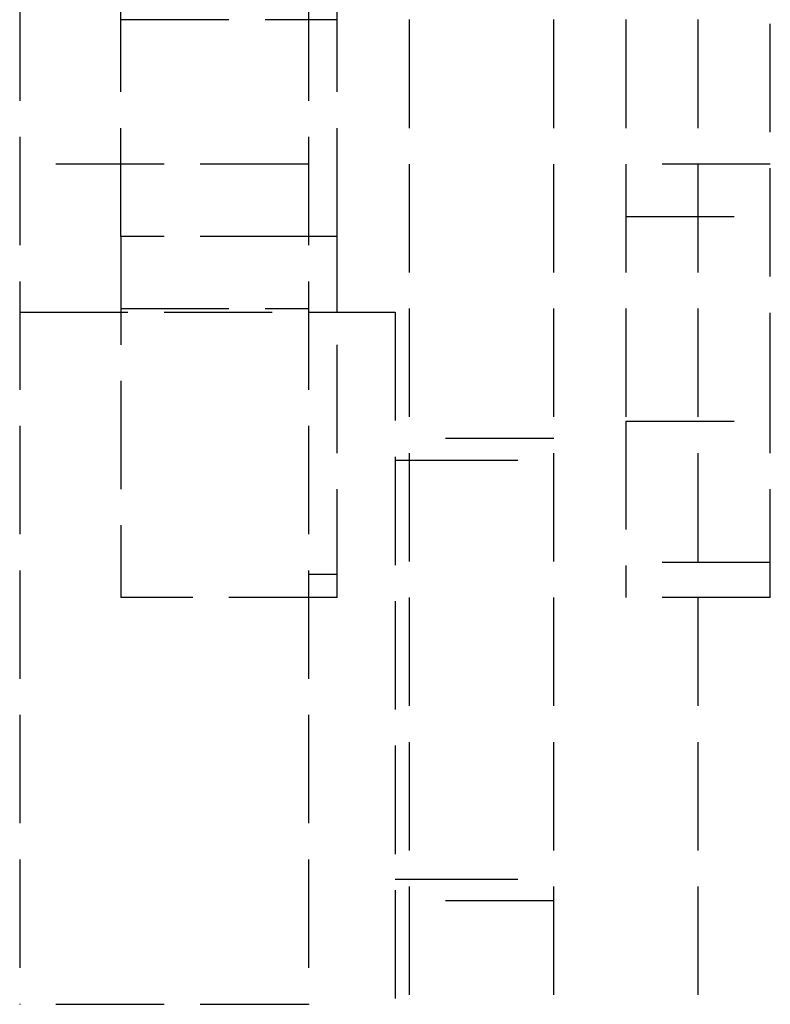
# Model space of a CAD drawing. Header units: millimetres. Extents: x -205 to 205, y 0 to 637.
# Tile 30 of 82: x -179 to -168, y 7 to 21. Entities that reach past the tile are written whole.
import ezdxf

# ---------------------------------------------------------------- set-up
doc = ezdxf.new("R2010")
doc.units = ezdxf.units.MM
doc.header["$LTSCALE"] = 10
doc.linetypes.add('ALLCAD_Strich', pattern=[0.2, 0.15, -0.05])
doc.layers.add('BESCH_KONT_sich_schn_grun_2d', color=10, linetype='Continuous')

msp = doc.modelspace()

# ---------------------------------------------------------------- linework, layer by layer
at = {"layer": 'BESCH_KONT_sich_schn_grun_2d', "linetype": 'ALLCAD_Strich'}
for p, q in [((-178.6, 427.36), (-178.6, 7.353)), ((-174.6, 427.36), (-174.6, 7.353)), ((-173.2, 1.484), (-173.2, 229.484)), ((-171.2, 1.484), (-171.2, 229.484)), ((-169.2, 1.484), (-169.2, 229.484)), ((-177.2, 17.984), (-177.2, 83.984)), ((-174.2, 17.984), (-174.2, 83.984)), ((-170.2, 30.984), (-170.2, 15.427)), ((-168.2, 15.427), (-168.2, 27.984)), ((-177.2, 20.984), (-174.2, 20.984)), ((-174.6, 18.984), (-178.6, 18.984)), ((-168.2, 18.984), (-170.2, 18.984)), ((-170.2, 18.258), (-168.2, 18.258)), ((-177.2, 17.984), (-177.2, 12.984)), ((-174.6, 17.984), (-177.2, 17.984)), ((-174.2, 17.984), (-174.6, 17.984)), ((-174.2, 16.934), (-174.2, 17.984)), ((-178.6, 16.934), (-174.6, 16.934)), ((-177.2, 16.984), (-174.6, 16.984)), ((-174.6, 16.934), (-173.4, 16.934)), ((-174.2, 12.984), (-174.2, 16.934)), ((-173.4, 16.934), (-173.4, 7.034)), ((-170.2, 15.427), (-170.2, 12.984)), ((-170.2, 15.427), (-168.2, 15.427)), ((-168.2, 12.984), (-168.2, 15.427)), ((-171.2, 15.184), (-173.2, 15.184)), ((-173.4, 14.884), (-173.2, 14.884)), ((-173.2, 14.884), (-171.2, 14.884)), ((-168.2, 13.469), (-170.2, 13.469)), ((-174.2, 13.304), (-174.6, 13.304)), ((-174.2, 12.984), (-177.2, 12.984)), ((-168.2, 12.984), (-170.2, 12.984)), ((-173.4, 9.084), (-173.2, 9.084)), ((-173.2, 9.084), (-171.2, 9.084)), ((-171.2, 8.784), (-173.2, 8.784)), ((-174.6, 7.353), (-178.6, 7.353))]:
    msp.add_line(p, q, dxfattribs=at)

doc.saveas('drawing.dxf')
